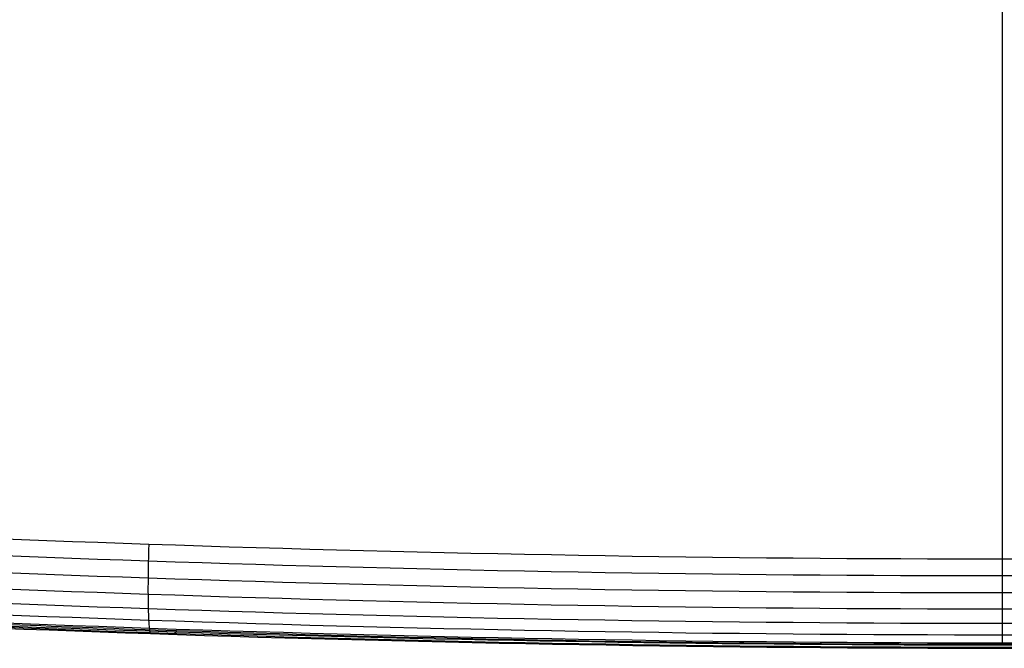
# Model space of a CAD drawing. Header units: millimetres. Extents: x -58 to 450, y 437 to 1028.
# Tile 217 of 256: x 111 to 197, y 437 to 492. Entities that reach past the tile are written whole.
import ezdxf

# ---------------------------------------------------------------- set-up
doc = ezdxf.new("R2010")
doc.units = ezdxf.units.MM
doc.layers.add('chaise 2$Calque 05', color=7, linetype='Continuous', true_color=0x000000)

msp = doc.modelspace()

# ---------------------------------------------------------------- linework, layer by layer
at = {"layer": 'chaise 2$Calque 05'}
for points, degree in [([(196.713, 437.522, 593.212), (196.713, 559.062, 593.212), (196.713, 680.603, 593.212)], 2), ([(122.569, 446.245, 576.875), (122.555, 445.773, 576.893), (122.53, 444.797, 577.014), (122.506, 443.305, 577.501), (122.502, 441.877, 578.31), (122.518, 440.612, 579.421), (122.554, 439.6, 580.772), (122.608, 438.895, 582.267), (122.675, 438.513, 583.806), (122.724, 438.456, 584.799), (122.749, 438.469, 585.276)], 3), ([(342.019, 441.992, 594.692), (317.823, 440.46, 593.5), (269.526, 438.193, 591.744), (197.219, 437.081, 590.876), (124.913, 438.22, 591.734), (76.614, 440.506, 593.485), (52.417, 442.048, 594.674)], 3), ([(124.969, 438.718, 596.008), (124.896, 438.612, 592.4), (124.824, 438.507, 588.785), (124.753, 438.403, 585.163)], 3)]:
    msp.add_open_spline(points, degree=degree, dxfattribs=at)
for points, knots in [([(51.931, 449.802, 582.932), (75.44, 448.24, 580.256), (123.836, 445.8, 576.117), (197.219, 444.534, 573.994), (270.603, 445.771, 576.086), (318.999, 448.193, 580.205), (342.508, 449.746, 582.872)], [-5.021898, -5.021898, -5.021898, -5.021898, 695.436572, 1434.233772, 2173.030669, 2873.445747, 2873.445747, 2873.445747, 2873.445747]), ([(51.859, 448.354, 583.114), (75.379, 446.79, 580.441), (123.799, 444.347, 576.308), (197.219, 443.08, 574.187), (270.639, 444.319, 576.277), (319.059, 446.743, 580.391), (342.58, 448.297, 583.054)], [-5.021898, -5.021898, -5.021898, -5.021898, 695.436572, 1434.233772, 2173.030669, 2873.445747, 2873.445747, 2873.445747, 2873.445747]), ([(51.815, 446.879, 583.595), (75.343, 445.314, 580.926), (123.777, 442.87, 576.798), (197.219, 441.602, 574.682), (270.661, 442.842, 576.768), (319.095, 445.266, 580.875), (342.623, 446.822, 583.534)], [-5.021898, -5.021898, -5.021898, -5.021898, 695.436572, 1434.233772, 2173.030669, 2873.445747, 2873.445747, 2873.445747, 2873.445747]), ([(51.807, 445.465, 584.39), (75.336, 443.901, 581.726), (123.772, 441.459, 577.606), (197.219, 440.191, 575.493), (270.665, 441.43, 577.575), (319.102, 443.854, 581.675), (342.631, 445.409, 584.329)], [-5.021898, -5.021898, -5.021898, -5.021898, 695.436572, 1434.233772, 2173.030669, 2873.445747, 2873.445747, 2873.445747, 2873.445747]), ([(51.838, 444.211, 585.478), (75.362, 442.649, 582.819), (123.788, 440.209, 578.708), (197.219, 438.944, 576.599), (270.649, 440.181, 578.677), (319.076, 442.601, 582.768), (342.599, 444.154, 585.417)], [-5.021898, -5.021898, -5.021898, -5.021898, 695.436572, 1434.233772, 2173.030669, 2873.445747, 2873.445747, 2873.445747, 2873.445747]), ([(51.908, 443.199, 586.8), (75.421, 441.641, 584.147), (123.823, 439.207, 580.044), (197.219, 437.945, 577.94), (270.614, 439.179, 580.014), (319.017, 441.593, 584.096), (342.53, 443.142, 586.74)], [-5.021898, -5.021898, -5.021898, -5.021898, 695.436572, 1434.233772, 2173.030669, 2873.445747, 2873.445747, 2873.445747, 2873.445747]), ([(52.012, 442.485, 588.268), (75.507, 440.932, 585.62), (123.876, 438.507, 581.524), (197.219, 437.248, 579.424), (270.562, 438.478, 581.494), (318.931, 440.884, 585.569), (342.427, 442.428, 588.207)], [-5.021898, -5.021898, -5.021898, -5.021898, 695.436572, 1434.233772, 2173.030669, 2873.445747, 2873.445747, 2873.445747, 2873.445747]), ([(52.139, 442.085, 589.782), (75.615, 440.538, 587.138), (123.941, 438.122, 583.049), (197.219, 436.869, 580.952), (270.498, 438.093, 583.018), (318.824, 440.49, 587.087), (342.299, 442.027, 589.721)], [-5.021898, -5.021898, -5.021898, -5.021898, 695.436572, 1434.233772, 2173.030669, 2873.445747, 2873.445747, 2873.445747, 2873.445747]), ([(52.281, 441.976, 591.253), (75.734, 440.436, 588.612), (124.013, 438.031, 584.528), (197.22, 436.783, 582.433), (270.426, 438.002, 584.497), (318.706, 440.388, 588.561), (342.158, 441.919, 591.192)], [-5.021898, -5.021898, -5.021898, -5.021898, 695.436572, 1434.233772, 2173.030669, 2873.445747, 2873.445747, 2873.445747, 2873.445747]), ([(293.648, 439.61, 598.322), (285.599, 439.261, 597.471), (277.538, 438.955, 596.726), (269.467, 438.692, 596.088), (245.423, 437.91, 594.185), (221.337, 437.517, 593.226), (197.219, 437.522, 593.212), (197.05, 437.522, 593.212), (196.881, 437.522, 593.212), (196.713, 437.522, 593.212), (172.764, 437.531, 593.212), (148.846, 437.932, 594.145), (124.969, 438.718, 596.008), (115.302, 439.036, 596.763), (105.651, 439.417, 597.669), (96.016, 439.859, 598.727)], [30.757599, 30.757599, 30.757599, 30.757599, 55.043181, 55.043181, 55.043181, 127.384234, 127.384234, 127.384234, 127.890906, 127.890906, 127.890906, 199.725114, 199.725114, 199.725114, 228.809788, 228.809788, 228.809788, 228.809788])]:
    msp.add_open_spline(points, degree=3, knots=knots, dxfattribs=at)

doc.saveas('drawing.dxf')
